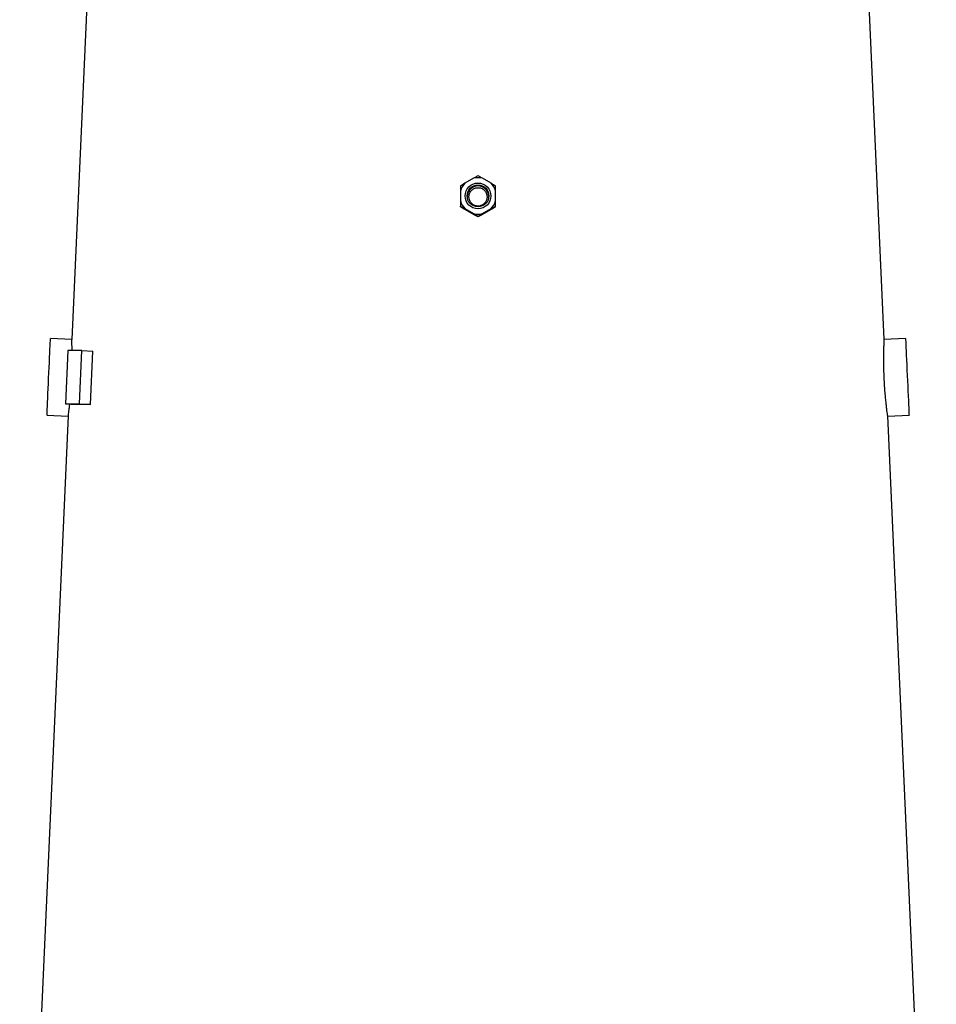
# Model space of a CAD drawing. Header units: millimetres. Extents: x 537 to 1439, y 660 to 2507.
# Tile 7 of 9: x 802 to 1232, y 1583 to 2045. Entities that reach past the tile are written whole.
import ezdxf

# ---------------------------------------------------------------- set-up
doc = ezdxf.new("R2010")
doc.units = ezdxf.units.MM

msp = doc.modelspace()

# ---------------------------------------------------------------- linework, layer by layer
at = {"color": 7, "linetype": 'Continuous', "lineweight": 25}
for p, q in [((833.51, 2062.15), (826.02, 1895.29)), ((1207.22, 1895.25), (1199.73, 2062.15)), ((1014.53, 1970.88), (1010.48, 1968.55)), ((1022.75, 1968.55), (1018.71, 1970.88)), ((1008.39, 1964.93), (1008.39, 1960.27)), ((1024.84, 1960.27), (1024.84, 1964.93)), ((1008.39, 1957.48), (1008.39, 1957.78)), ((1010.48, 1956.65), (1014.53, 1954.32)), ((1018.71, 1954.32), (1022.75, 1956.65)), ((1024.84, 1957.48), (1024.84, 1957.78)), ((1016.62, 1952.74), (1016.62, 1953.04)), ((826.03, 1895.32), (816.03, 1895.77)), ((1217.2, 1895.77), (1207.21, 1895.32)), ((824.22, 1890.03), (823.14, 1865.06)), ((830.69, 1890.03), (824.22, 1890.03)), ((829.61, 1865.06), (830.69, 1890.03)), ((830.69, 1890.03), (835.91, 1889.79)), ((834.83, 1864.81), (835.91, 1889.79)), ((823.14, 1865.06), (829.61, 1865.06)), ((823.14, 1865.06), (828.35, 1864.81)), ((829.61, 1865.06), (834.83, 1864.81)), ((824.41, 1859.42), (801.61, 1351.15)), ((814.42, 1859.8), (824.42, 1859.35)), ((1208.82, 1859.35), (1218.82, 1859.8)), ((1231.63, 1351.15), (1208.83, 1859.4))]:
    msp.add_line(p, q, dxfattribs=at)
at = {"color": 7, "linetype": 'Continuous', "lineweight": 25, "flags": 128}
for points in [[(814.42, 1859.8), (814.43, 1859.98), (814.45, 1860.5), (814.49, 1861.36), (814.54, 1862.53), (814.61, 1864.01), (814.69, 1865.75), (814.78, 1867.73), (814.87, 1869.9), (814.98, 1872.23), (815.09, 1874.66), (815.2, 1877.16), (815.31, 1879.66), (815.42, 1882.13), (815.53, 1884.52), (815.63, 1886.78), (815.72, 1888.85), (815.81, 1890.72), (815.88, 1892.33), (815.94, 1893.66), (815.99, 1894.68), (816.02, 1895.37), (816.03, 1895.72), (816.03, 1895.77)], [(1217.2, 1895.77), (1217.21, 1895.59), (1217.24, 1895.07), (1217.27, 1894.21), (1217.33, 1893.03), (1217.39, 1891.56), (1217.47, 1889.82), (1217.56, 1887.84), (1217.66, 1885.67), (1217.76, 1883.34), (1217.87, 1880.91), (1217.98, 1878.41), (1218.1, 1875.9), (1218.21, 1873.43), (1218.31, 1871.05), (1218.41, 1868.79), (1218.51, 1866.71), (1218.59, 1864.85), (1218.66, 1863.24), (1218.72, 1861.91), (1218.77, 1860.89), (1218.8, 1860.2), (1218.82, 1859.85), (1218.82, 1859.8)]]:
    msp.add_lwpolyline(points, dxfattribs=at)
at = {"color": 7, "linetype": 'Continuous', "lineweight": 25}
for centre, radius in [((1016.62, 1962.6), 6.05), ((1016.62, 1962.58), 5.1)]:
    msp.add_circle(centre, radius, dxfattribs=at)
for centre, radius, start, end in [((1016.61, 1962.6), 8.54, 135.8163, 164.1336), ((1016.62, 1962.58), 8.56, 75.861, 104.139), ((1016.63, 1962.6), 8.54, 15.8664, 44.1837), ((1016.62, 1962.17), 5.1, 89.9703, 177.7278), ((1016.62, 1962.17), 5.1, 2.2722, 90.0297), ((1016.61, 1962.6), 8.54, 195.8662, 224.1835), ((1016.63, 1962.6), 8.54, 315.8165, 344.1338), ((1016.62, 1962.62), 8.56, 255.8624, 284.1376)]:
    msp.add_arc(centre, radius, start, end, dxfattribs=at)
for centre, major_axis, ratio, start_param, end_param in [((1021.51, 1941.39), (188.49, -109.1), 0.033606, 1.625971, 1.649195), ((1011.73, 1941.39), (188.49, 109.1), 0.033606, 1.492397, 1.515621), ((1016.99, 1856.2), (192.35, -8.34), 0.011589, 2.815264, 2.945328)]:
    msp.add_ellipse(centre, major_axis=major_axis, ratio=ratio, start_param=start_param, end_param=end_param, dxfattribs=at)
for points, knots in [([(1010.48, 1968.55), (1010.46, 1968.54), (1009.7, 1968.08), (1009.04, 1967.67), (1008.39, 1967.27)], [0, 0, 0, 0, 0.027206, 1, 1, 1, 1]), ([(1016.62, 1972.01), (1016.17, 1971.77), (1015.52, 1971.42), (1014.77, 1971.01), (1014.53, 1970.88)], [0, 0, 0, 0, 0.684044, 1, 1, 1, 1]), ([(1018.71, 1970.88), (1018.21, 1971.16), (1017.47, 1971.56), (1016.83, 1971.9), (1016.62, 1972.01)], [0, 0, 0, 0, 0.680178, 1, 1, 1, 1]), ([(1024.84, 1967.27), (1024.54, 1967.46), (1023.9, 1967.86), (1023.15, 1968.31), (1022.75, 1968.55)], [0, 0, 0, 0, 0.463829, 1, 1, 1, 1]), ([(1008.39, 1967.27), (1008.39, 1966.9), (1008.39, 1966.18), (1008.39, 1965.34), (1008.39, 1964.93)], [0, 0, 0, 0, 0.506697, 1, 1, 1, 1]), ([(1013.16, 1959.66), (1013.32, 1959.43), (1013.5, 1959.22), (1013.9, 1958.83), (1014.12, 1958.65), (1014.59, 1958.35), (1014.84, 1958.22), (1015.36, 1958.02), (1015.64, 1957.94), (1016.19, 1957.85), (1016.47, 1957.83), (1017.03, 1957.85), (1017.31, 1957.88), (1017.85, 1958.01), (1018.12, 1958.1), (1018.63, 1958.34), (1018.87, 1958.48), (1019.32, 1958.81), (1019.54, 1959), (1019.91, 1959.42), (1020.08, 1959.64), (1020.37, 1960.12), (1020.5, 1960.38), (1020.69, 1960.9), (1020.76, 1961.17), (1020.85, 1961.73), (1020.87, 1962.01), (1020.85, 1962.56), (1020.82, 1962.85), (1020.69, 1963.39), (1020.61, 1963.66), (1020.38, 1964.17), (1020.24, 1964.42), (1019.93, 1964.88), (1019.74, 1965.09), (1019.34, 1965.48), (1019.12, 1965.66), (1018.65, 1965.96), (1018.4, 1966.09), (1017.87, 1966.29), (1017.6, 1966.37), (1017.05, 1966.46), (1016.77, 1966.48), (1016.21, 1966.47), (1015.93, 1966.43), (1015.39, 1966.3), (1015.12, 1966.21), (1014.61, 1965.97), (1014.37, 1965.83), (1013.91, 1965.5), (1013.71, 1965.31), (1013.33, 1964.9), (1013.16, 1964.67), (1012.87, 1964.19), (1012.75, 1963.94), (1012.55, 1963.41), (1012.48, 1963.14), (1012.39, 1962.59), (1012.37, 1962.31), (1012.39, 1961.75), (1012.42, 1961.47), (1012.54, 1960.92), (1012.63, 1960.65), (1012.86, 1960.14), (1012.99, 1959.89), (1013.16, 1959.66)], [0, 0, 0, 0, 0.03125, 0.03125, 0.0625, 0.0625, 0.09375, 0.09375, 0.125, 0.125, 0.15625, 0.15625, 0.1875, 0.1875, 0.21875, 0.21875, 0.25, 0.25, 0.28125, 0.28125, 0.3125, 0.3125, 0.34375, 0.34375, 0.375, 0.375, 0.40625, 0.40625, 0.4375, 0.4375, 0.46875, 0.46875, 0.5, 0.5, 0.53125, 0.53125, 0.5625, 0.5625, 0.59375, 0.59375, 0.625, 0.625, 0.65625, 0.65625, 0.6875, 0.6875, 0.71875, 0.71875, 0.75, 0.75, 0.78125, 0.78125, 0.8125, 0.8125, 0.84375, 0.84375, 0.875, 0.875, 0.90625, 0.90625, 0.9375, 0.9375, 0.96875, 0.96875, 1, 1, 1, 1]), ([(1024.84, 1964.93), (1024.84, 1965.64), (1024.84, 1966.46), (1024.84, 1967.17), (1024.84, 1967.27)], [0, 0, 0, 0, 0.865197, 1, 1, 1, 1]), ([(1008.39, 1960.27), (1008.39, 1959.46), (1008.39, 1958.59), (1008.39, 1957.83), (1008.39, 1957.78)], [0, 0, 0, 0, 0.937367, 1, 1, 1, 1]), ([(1024.84, 1957.78), (1024.84, 1958.3), (1024.84, 1959.08), (1024.84, 1959.96), (1024.84, 1960.27)], [0, 0, 0, 0, 0.6579806, 1, 1, 1, 1]), ([(1008.39, 1957.78), (1008.7, 1957.62), (1009.35, 1957.27), (1010.09, 1956.86), (1010.48, 1956.65)], [0, 0, 0, 0, 0.473792, 1, 1, 1, 1]), ([(1010.4, 1956.25), (1010.03, 1956.47), (1009.68, 1956.68), (1009.02, 1957.09), (1008.7, 1957.29), (1008.39, 1957.48)], [0, 0, 0, 0, 0.5, 0.5, 1, 1, 1, 1]), ([(1014.53, 1954.32), (1014.98, 1954.04), (1015.72, 1953.59), (1016.37, 1953.19), (1016.62, 1953.04)], [0, 0, 0, 0, 0.615368, 1, 1, 1, 1]), ([(1016.62, 1952.74), (1016.33, 1952.89), (1016.04, 1953.04), (1015.43, 1953.38), (1015.11, 1953.55), (1014.77, 1953.73)], [0, 0, 0, 0, 0.5, 0.5, 1, 1, 1, 1]), ([(1016.62, 1953.04), (1017.18, 1953.38), (1017.84, 1953.79), (1018.59, 1954.25), (1018.71, 1954.32)], [0, 0, 0, 0, 0.848305, 1, 1, 1, 1]), ([(1018.47, 1953.73), (1018.13, 1953.55), (1017.81, 1953.38), (1017.2, 1953.05), (1016.9, 1952.89), (1016.62, 1952.74)], [0, 0, 0, 0, 0.5, 0.5, 1, 1, 1, 1]), ([(1022.75, 1956.65), (1022.77, 1956.66), (1023.53, 1957.08), (1024.2, 1957.43), (1024.84, 1957.78)], [0, 0, 0, 0, 0.023574, 1, 1, 1, 1]), ([(1024.84, 1957.48), (1024.54, 1957.29), (1024.22, 1957.09), (1023.55, 1956.68), (1023.2, 1956.47), (1022.84, 1956.25)], [0, 0, 0, 0, 0.5, 0.5, 1, 1, 1, 1]), ([(826.21, 1890.03), (826.2, 1890.4), (826.18, 1891.52), (826.13, 1892.93), (826.07, 1894.27), (826.04, 1895.05), (826.02, 1895.38), (826.02, 1895.3), (826.03, 1895.29)], [0, 0, 0, 0, 0.110095, 0.328846, 0.541712, 0.760791, 0.972947, 1, 1, 1, 1]), ([(1208.82, 1859.4), (1208.82, 1859.39), (1208.83, 1859.32), (1208.78, 1859.69), (1208.67, 1860.54), (1208.49, 1861.89), (1208.27, 1863.68), (1208.03, 1865.85), (1207.78, 1868.36), (1207.55, 1871.1), (1207.34, 1874.05), (1207.18, 1877.07), (1207.06, 1880.11), (1207, 1883.05), (1206.98, 1885.85), (1206.99, 1888.38), (1207.04, 1890.64), (1207.09, 1892.49), (1207.15, 1893.94), (1207.19, 1894.88), (1207.21, 1895.32), (1207.21, 1895.27), (1207.21, 1895.25)], [0, 0, 0, 0, 0.013208, 0.067523, 0.120203, 0.174402, 0.227231, 0.281581, 0.334577, 0.389113, 0.442034, 0.496502, 0.549219, 0.603467, 0.65617, 0.710391, 0.763291, 0.817718, 0.87072, 0.925267, 0.978115, 1, 1, 1, 1]), ([(824.42, 1859.42), (824.42, 1859.41), (824.41, 1859.38), (824.48, 1859.88), (824.62, 1860.88), (824.81, 1862.37), (824.98, 1863.76), (825.08, 1864.74), (825.11, 1864.96)], [0, 0, 0, 0, 0.109754, 0.320099, 0.524253, 0.734291, 0.939112, 1, 1, 1, 1])]:
    msp.add_open_spline(points, degree=3, knots=knots, dxfattribs=at)

doc.saveas('drawing.dxf')
